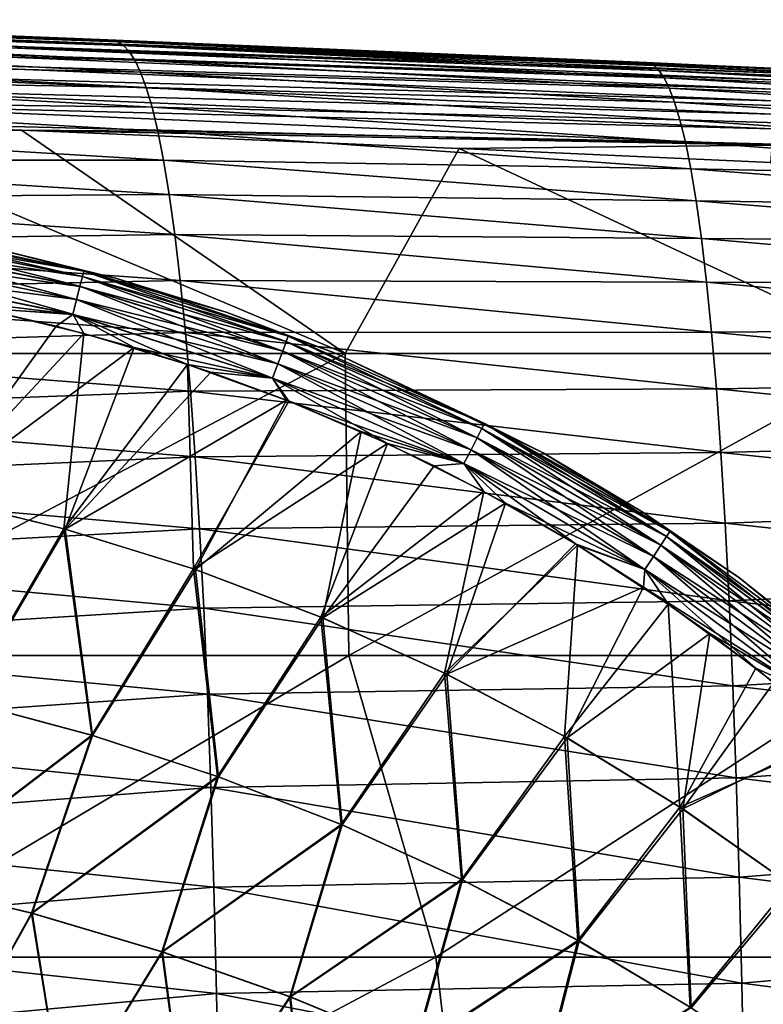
# Model space of a CAD drawing. Header units: metres. Extents: x -59 to 113, y -107 to 107.
# Tile 175 of 192: x 64 to 72, y 12 to 22. Entities that reach past the tile are written whole.
import ezdxf

# ---------------------------------------------------------------- set-up
doc = ezdxf.new("R2010")
doc.units = ezdxf.units.M
doc.layers.add('solid_20_382_333_XXX', color=7, linetype='CONTINUOUS')

msp = doc.modelspace()

# ---------------------------------------------------------------- linework, layer by layer
at = {"layer": 'solid_20_382_333_XXX'}
for points in [[(64.990341, 22.231089, -26.677204), (59.381824, 22.434639, -28.08466), (59.32864, 22.462664, -26.508648)], [(64.796638, 22.255037, -25.052263), (64.990341, 22.231089, -26.677204), (59.32864, 22.462664, -26.508648)], [(61.555714, 22.383825, -24.942532), (64.796638, 22.255037, -25.052263), (59.32864, 22.462664, -26.508648)], [(65.047653, 22.193121, -28.178217), (59.435642, 22.383268, -29.618395), (59.381824, 22.434639, -28.08466)], [(64.990341, 22.231089, -26.677204), (65.047653, 22.193121, -28.178217), (59.381824, 22.434639, -28.08466)], [(65.106026, 22.130697, -29.647228), (59.489975, 22.304045, -31.110987), (59.435642, 22.383268, -29.618395)], [(65.047653, 22.193121, -28.178217), (65.106026, 22.130697, -29.647228), (59.435642, 22.383268, -29.618395)], [(61.595676, 22.381943, -24.763639), (64.796638, 22.255037, -25.052263), (61.555714, 22.383825, -24.942532)], [(61.595676, 22.381943, -24.763639), (70.527229, 22.012852, -25.287992), (64.796638, 22.255037, -25.052263)], [(61.595676, 22.381943, -24.763639), (71.838226, 21.954058, -25.343708), (70.956581, 21.993761, -25.306093)], [(61.595676, 22.381943, -24.763639), (71.841736, 21.949812, -25.161066), (71.838226, 21.954058, -25.343708)], [(61.595676, 22.381943, -24.763639), (70.956581, 21.993761, -25.306093), (70.527229, 22.012852, -25.287992)], [(61.595676, 22.381943, -24.763639), (61.599442, 22.335537, -24.594753), (71.841736, 21.949812, -25.161066)], [(65.165367, 22.039335, -31.084328), (59.544708, 22.192467, -32.563427), (59.489975, 22.304045, -31.110987)], [(65.106026, 22.130697, -29.647228), (65.165367, 22.039335, -31.084328), (59.489975, 22.304045, -31.110987)], [(61.599442, 22.335537, -24.594753), (71.847153, 21.905008, -24.990467), (71.841736, 21.949812, -25.161066)], [(61.599442, 22.335537, -24.594753), (61.601757, 22.261726, -24.43919), (71.847153, 21.905008, -24.990467)], [(65.225525, 21.914545, -32.488956), (59.599644, 22.04405, -33.974918), (59.544708, 22.192467, -32.563427)], [(65.165367, 22.039335, -31.084328), (65.225525, 21.914545, -32.488956), (59.544708, 22.192467, -32.563427)], [(61.601757, 22.261726, -24.43919), (71.850761, 21.832268, -24.833076), (71.847153, 21.905008, -24.990467)], [(61.601757, 22.261726, -24.43919), (61.602631, 22.163324, -24.299759), (71.850761, 21.832268, -24.833076)], [(70.527229, 22.012852, -25.287992), (64.990341, 22.231089, -26.677204), (64.796638, 22.255037, -25.052263)], [(70.603287, 21.982067, -26.774231), (65.047653, 22.193121, -28.178217), (64.990341, 22.231089, -26.677204)], [(70.603287, 21.982067, -26.774231), (64.990341, 22.231089, -26.677204), (70.527229, 22.012852, -25.287992)], [(70.656021, 21.930752, -28.227488), (65.106026, 22.130697, -29.647228), (65.047653, 22.193121, -28.178217)], [(70.656021, 21.930752, -28.227488), (65.047653, 22.193121, -28.178217), (70.603287, 21.982067, -26.774231)], [(61.602631, 22.163324, -24.299759), (61.602074, 22.043131, -24.179272), (71.852554, 21.734436, -24.69179)], [(61.602631, 22.163324, -24.299759), (71.852554, 21.734436, -24.69179), (71.850761, 21.832268, -24.833076)], [(70.709946, 21.853014, -29.659737), (65.165367, 22.039335, -31.084328), (65.106026, 22.130697, -29.647228)], [(70.709946, 21.853014, -29.659737), (65.106026, 22.130697, -29.647228), (70.656021, 21.930752, -28.227488)], [(65.286194, 21.751793, -33.858582), (59.65451, 21.854328, -35.34341), (59.599644, 22.04405, -33.974918)], [(65.225525, 21.914545, -32.488956), (65.286194, 21.751793, -33.858582), (59.599644, 22.04405, -33.974918)], [(61.602074, 22.043131, -24.179272), (61.600101, 21.903957, -24.080536), (71.852531, 21.614361, -24.569506)], [(61.602074, 22.043131, -24.179272), (71.852531, 21.614361, -24.569506), (71.852554, 21.734436, -24.69179)], [(70.764961, 21.744188, -31.069607), (65.225525, 21.914545, -32.488956), (65.165367, 22.039335, -31.084328)], [(70.764961, 21.744188, -31.069607), (65.165367, 22.039335, -31.084328), (70.709946, 21.853014, -29.659737)], [(76.112007, 21.750076, -25.547821), (70.527229, 22.012852, -25.287992), (70.956581, 21.993761, -25.306093)], [(70.603287, 21.982067, -26.774231), (70.527229, 22.012852, -25.287992), (76.112007, 21.750076, -25.547821)], [(70.603287, 21.982067, -26.774231), (76.112007, 21.750076, -25.547821), (76.141182, 21.704765, -26.936304)], [(70.656021, 21.930752, -28.227488), (70.603287, 21.982067, -26.774231), (76.141182, 21.704765, -26.936304)], [(70.956581, 21.993761, -25.306093), (71.838226, 21.954058, -25.343708), (76.112007, 21.750076, -25.547821)], [(61.600101, 21.903957, -24.080536), (61.596725, 21.74861, -24.006361), (71.850708, 21.474888, -24.469118)], [(61.600101, 21.903957, -24.080536), (71.850708, 21.474888, -24.469118), (71.852531, 21.614361, -24.569506)], [(70.820854, 21.599506, -32.45409), (65.286194, 21.751793, -33.858582), (65.225525, 21.914545, -32.488956)], [(70.820854, 21.599506, -32.45409), (65.225525, 21.914545, -32.488956), (70.764961, 21.744188, -31.069607)], [(70.656021, 21.930752, -28.227488), (76.141182, 21.704765, -26.936304), (76.175392, 21.636459, -28.313828)], [(70.709946, 21.853014, -29.659737), (70.656021, 21.930752, -28.227488), (76.175392, 21.636459, -28.313828)], [(65.347069, 21.546537, -35.190292), (59.709042, 21.618834, -36.666832), (59.65451, 21.854328, -35.34341)], [(65.286194, 21.751793, -33.858582), (65.347069, 21.546537, -35.190292), (59.65451, 21.854328, -35.34341)], [(70.709946, 21.853014, -29.659737), (76.175392, 21.636459, -28.313828), (76.210426, 21.540747, -29.683277)], [(70.764961, 21.744188, -31.069607), (70.709946, 21.853014, -29.659737), (76.210426, 21.540747, -29.683277)], [(61.596725, 21.74861, -24.006361), (61.591957, 21.579893, -23.95956), (71.847069, 21.318865, -24.393522)], [(61.596725, 21.74861, -24.006361), (71.847069, 21.318865, -24.393522), (71.850708, 21.474888, -24.469118)], [(70.877289, 21.414122, -33.80904), (65.347069, 21.546537, -35.190292), (65.286194, 21.751793, -33.858582)], [(70.877289, 21.414122, -33.80904), (65.286194, 21.751793, -33.858582), (70.820854, 21.599506, -32.45409)], [(70.764961, 21.744188, -31.069607), (76.210426, 21.540747, -29.683277), (76.246185, 21.413044, -31.040974)], [(70.820854, 21.599506, -32.45409), (70.764961, 21.744188, -31.069607), (76.246185, 21.413044, -31.040974)], [(65.407829, 21.294237, -36.481174), (59.762974, 21.333099, -37.943092), (59.709042, 21.618834, -36.666832)], [(65.347069, 21.546537, -35.190292), (65.407829, 21.294237, -36.481174), (59.709042, 21.618834, -36.666832)], [(61.591957, 21.579893, -23.95956), (61.589649, 21.400501, -23.933096), (71.841614, 21.149137, -24.345615)], [(61.591957, 21.579893, -23.95956), (71.841614, 21.149137, -24.345615), (71.847069, 21.318865, -24.393522)], [(70.820854, 21.599506, -32.45409), (76.246185, 21.413044, -31.040974), (76.282471, 21.248562, -32.381664)], [(70.877289, 21.414122, -33.80904), (70.820854, 21.599506, -32.45409), (76.282471, 21.248562, -32.381664)], [(70.933952, 21.183189, -35.13028), (65.407829, 21.294237, -36.481174), (65.347069, 21.546537, -35.190292)], [(70.933952, 21.183189, -35.13028), (65.347069, 21.546537, -35.190292), (70.877289, 21.414122, -33.80904)], [(67.371735, 18.968506, -24.132824), (61.589649, 21.400501, -23.933096), (61.33905, 18.968506, -23.920406)], [(61.589649, 21.400501, -23.933096), (63.979889, 21.306351, -24.014145), (71.841614, 21.149137, -24.345615)], [(67.371735, 18.968506, -24.132824), (63.979889, 21.306351, -24.014145), (61.589649, 21.400501, -23.933096)], [(70.877289, 21.414122, -33.80904), (76.282471, 21.248562, -32.381664), (76.319069, 21.042498, -33.699928)], [(70.933952, 21.183189, -35.13028), (70.877289, 21.414122, -33.80904), (76.319069, 21.042498, -33.699928)], [(65.46814, 20.990423, -37.728256), (59.816021, 20.993021, -39.169701), (59.762974, 21.333099, -37.943092)], [(65.407829, 21.294237, -36.481174), (65.46814, 20.990423, -37.728256), (59.762974, 21.333099, -37.943092)], [(63.979889, 21.306351, -24.014145), (68.564018, 21.115261, -24.185585), (71.841614, 21.149137, -24.345615)], [(67.371735, 18.968506, -24.132824), (68.564018, 21.115261, -24.185585), (63.979889, 21.306351, -24.014145)], [(70.990524, 20.901869, -36.413631), (65.46814, 20.990423, -37.728256), (65.407829, 21.294237, -36.481174)], [(70.990524, 20.901869, -36.413631), (65.407829, 21.294237, -36.481174), (70.933952, 21.183189, -35.13028)], [(68.564018, 21.115261, -24.185585), (71.830017, 20.968798, -24.321604), (71.841614, 21.149137, -24.345615)], [(70.933952, 21.183189, -35.13028), (76.319069, 21.042498, -33.699928), (76.355774, 20.790041, -34.990353)], [(70.990524, 20.901869, -36.413631), (70.933952, 21.183189, -35.13028), (76.355774, 20.790041, -34.990353)], [(73.156166, 18.968506, -24.37295), (68.564018, 21.115261, -24.185585), (67.371735, 18.968506, -24.132824)], [(73.156166, 18.968506, -24.37295), (71.830017, 20.968798, -24.321604), (68.564018, 21.115261, -24.185585)], [(65.527634, 20.631245, -38.927921), (59.86787, 20.595139, -40.34341), (59.816021, 20.993021, -39.169701)], [(65.46814, 20.990423, -37.728256), (65.527634, 20.631245, -38.927921), (59.816021, 20.993021, -39.169701)], [(71.046646, 20.565714, -37.654583), (65.527634, 20.631245, -38.927921), (65.46814, 20.990423, -37.728256)], [(71.046646, 20.565714, -37.654583), (65.46814, 20.990423, -37.728256), (70.990524, 20.901869, -36.413631)], [(70.990524, 20.901869, -36.413631), (76.355774, 20.790041, -34.990353), (76.392365, 20.486526, -36.24744)], [(71.046646, 20.565714, -37.654583), (70.990524, 20.901869, -36.413631), (76.392365, 20.486526, -36.24744)], [(65.527634, 20.631245, -38.927921), (65.585915, 20.213181, -40.076221), (59.86787, 20.595139, -40.34341)], [(71.101921, 20.170841, -38.84816), (65.585915, 20.213181, -40.076221), (65.527634, 20.631245, -38.927921)], [(71.101921, 20.170841, -38.84816), (65.527634, 20.631245, -38.927921), (71.046646, 20.565714, -37.654583)], [(65.585915, 20.213181, -40.076221), (59.918201, 20.136057, -41.460892), (59.86787, 20.595139, -40.34341)], [(71.046646, 20.565714, -37.654583), (76.392365, 20.486526, -36.24744), (76.428589, 20.12788, -37.465321)], [(71.101921, 20.170841, -38.84816), (71.046646, 20.565714, -37.654583), (76.428589, 20.12788, -37.465321)], [(65.585915, 20.213181, -40.076221), (65.642586, 19.732714, -41.169212), (59.918201, 20.136057, -41.460892)], [(62.406055, 20.113214, 28.212442), (62.420601, 20.215969, 28.365902), (64.61776, 19.771925, 28.366301)], [(62.420605, 20.215931, 30.705879), (62.40609, 20.113367, 30.859091), (64.591873, 19.670603, 30.858021)], [(62.420601, 20.215969, 28.365902), (62.428638, 20.274048, 28.535036), (64.632416, 19.829798, 28.535061)], [(64.61776, 19.771925, 28.366301), (62.420601, 20.215969, 28.365902), (64.632416, 19.829798, 28.535061)], [(64.617783, 19.771893, 30.70546), (62.428638, 20.27397, 30.537037), (62.420605, 20.215931, 30.705879)], [(64.617783, 19.771893, 30.70546), (62.420605, 20.215931, 30.705879), (64.591873, 19.670603, 30.858021)], [(64.632416, 19.829798, 28.535061), (62.428638, 20.274048, 28.535036), (63.78548, 20.046158, 28.67799)], [(62.593113, 20.264383, 30.39555), (62.428638, 20.27397, 30.537037), (64.632423, 19.829721, 30.536985)], [(64.617783, 19.771893, 30.70546), (64.632423, 19.829721, 30.536985), (62.428638, 20.27397, 30.537037)], [(63.785431, 20.046169, 30.393723), (62.593113, 20.264383, 30.39555), (64.632423, 19.829721, 30.536985)], [(71.155937, 19.713404, -39.989349), (65.642586, 19.732714, -41.169212), (65.585915, 20.213181, -40.076221)], [(71.155937, 19.713404, -39.989349), (65.585915, 20.213181, -40.076221), (71.101921, 20.170841, -38.84816)], [(65.642586, 19.732714, -41.169212), (59.966709, 19.612385, -42.518822), (59.918201, 20.136057, -41.460892)], [(62.386196, 19.974245, 28.091595), (62.406055, 20.113214, 28.212442), (64.591805, 19.670444, 28.213501)], [(62.40609, 20.113367, 30.859091), (62.386269, 19.974693, 30.979818), (64.556816, 19.534189, 30.977867)], [(64.591805, 19.670444, 28.213501), (62.406055, 20.113214, 28.212442), (64.61776, 19.771925, 28.366301)], [(64.591873, 19.670603, 30.858021), (62.40609, 20.113367, 30.859091), (64.556816, 19.534189, 30.977867)], [(71.101921, 20.170841, -38.84816), (76.428589, 20.12788, -37.465321), (76.464165, 19.710194, -38.638035)], [(71.155937, 19.713404, -39.989349), (71.101921, 20.170841, -38.84816), (76.464165, 19.710194, -38.638035)], [(64.963928, 19.757544, 30.391924), (63.785431, 20.046169, 30.393723), (64.632423, 19.829721, 30.536985)], [(63.78548, 20.046158, 28.67799), (63.785431, 20.046169, 30.393723), (64.963928, 19.757544, 30.391924)], [(64.96405, 19.757511, 28.679787), (63.78548, 20.046158, 28.67799), (64.963928, 19.757544, 30.391924)], [(64.632416, 19.829798, 28.535061), (63.78548, 20.046158, 28.67799), (64.96405, 19.757511, 28.679787)], [(64.556671, 19.533745, 28.093544), (62.363262, 19.814753, 28.013779), (62.386196, 19.974245, 28.091595)], [(62.386269, 19.974693, 30.979818), (62.363384, 19.815512, 31.057676), (64.516563, 19.377981, 31.05471)], [(64.556671, 19.533745, 28.093544), (62.386196, 19.974245, 28.091595), (64.591805, 19.670444, 28.213501)], [(64.556816, 19.534189, 30.977867), (62.386269, 19.974693, 30.979818), (64.516563, 19.377981, 31.05471)], [(62.363262, 19.814753, 28.013779), (64.516342, 19.377235, 28.016747), (62.683975, 19.600676, 27.981064)], [(64.556671, 19.533745, 28.093544), (64.516342, 19.377235, 28.016747), (62.363262, 19.814753, 28.013779)], [(64.516563, 19.377981, 31.05471), (62.363384, 19.815512, 31.057676), (63.530514, 19.441914, 31.089052)], [(64.61776, 19.771925, 28.366301), (64.632416, 19.829798, 28.535061), (66.774475, 19.148066, 28.535078)], [(66.75325, 19.091307, 30.705107), (64.632423, 19.829721, 30.536985), (64.617783, 19.771893, 30.70546)], [(64.632416, 19.829798, 28.535061), (64.96405, 19.757511, 28.679787), (66.123512, 19.399626, 28.681545)], [(66.774475, 19.148066, 28.535078), (64.632416, 19.829798, 28.535061), (66.123512, 19.399626, 28.681545)], [(64.963928, 19.757544, 30.391924), (64.632423, 19.829721, 30.536985), (66.774483, 19.147991, 30.536942)], [(66.75325, 19.091307, 30.705107), (66.774483, 19.147991, 30.536942), (64.632423, 19.829721, 30.536985)], [(65.642586, 19.732714, -41.169212), (65.697243, 19.186348, -42.20295), (59.966709, 19.612385, -42.518822)], [(64.591805, 19.670444, 28.213501), (64.61776, 19.771925, 28.366301), (66.75322, 19.091331, 28.366634)], [(64.617783, 19.771893, 30.70546), (64.591873, 19.670603, 30.858021), (66.716087, 18.992725, 30.857124)], [(66.75322, 19.091331, 28.366634), (64.61776, 19.771925, 28.366301), (66.774475, 19.148066, 28.535078)], [(66.75325, 19.091307, 30.705107), (64.617783, 19.771893, 30.70546), (66.716087, 18.992725, 30.857124)], [(66.123344, 19.399681, 30.390165), (64.963928, 19.757544, 30.391924), (66.774483, 19.147991, 30.536942)], [(64.96405, 19.757511, 28.679787), (64.963928, 19.757544, 30.391924), (66.123344, 19.399681, 30.390165)], [(66.123512, 19.399626, 28.681545), (64.96405, 19.757511, 28.679787), (66.123344, 19.399681, 30.390165)], [(71.208275, 19.189564, -41.073132), (65.697243, 19.186348, -42.20295), (65.642586, 19.732714, -41.169212)], [(71.208275, 19.189564, -41.073132), (65.642586, 19.732714, -41.169212), (71.155937, 19.713404, -39.989349)], [(71.155937, 19.713404, -39.989349), (76.464165, 19.710194, -38.638035), (76.498833, 19.229555, -39.759617)], [(71.208275, 19.189564, -41.073132), (71.155937, 19.713404, -39.989349), (76.498833, 19.229555, -39.759617)], [(65.697243, 19.186348, -42.20295), (60.013073, 19.021002, -43.513969), (59.966709, 19.612385, -42.518822)], [(64.516342, 19.377235, 28.016747), (63.516193, 19.445534, 27.982681), (62.683975, 19.600676, 27.981064)], [(64.556671, 19.533745, 28.093544), (64.591805, 19.670444, 28.213501), (66.715996, 18.992565, 28.214386)], [(64.591873, 19.670603, 30.858021), (64.556816, 19.534189, 30.977867), (66.666077, 18.860388, 30.976234)], [(66.715996, 18.992565, 28.214386), (64.591805, 19.670444, 28.213501), (66.75322, 19.091331, 28.366634)], [(66.716087, 18.992725, 30.857124), (64.591873, 19.670603, 30.858021), (66.666077, 18.860388, 30.976234)], [(66.665871, 18.859951, 28.095171), (64.516342, 19.377235, 28.016747), (64.556671, 19.533745, 28.093544)], [(64.556816, 19.534189, 30.977867), (64.516563, 19.377981, 31.05471), (66.60881, 18.709145, 31.052235)], [(66.665871, 18.859951, 28.095171), (64.556671, 19.533745, 28.093544), (66.715996, 18.992565, 28.214386)], [(66.666077, 18.860388, 30.976234), (64.556816, 19.534189, 30.977867), (66.60881, 18.709145, 31.052235)], [(63.043468, 17.468962, 31.243139), (64.633186, 19.178104, 31.087095), (63.530514, 19.441914, 31.089052)], [(63.516193, 19.445534, 27.982681), (64.34166, 19.255106, 27.984177), (63.055092, 17.467186, 27.828699)], [(64.516342, 19.377235, 28.016747), (64.34166, 19.255106, 27.984177), (63.516193, 19.445534, 27.982681)], [(64.516563, 19.377981, 31.05471), (63.530514, 19.441914, 31.089052), (64.633186, 19.178104, 31.087095)], [(67.258682, 18.974207, 30.388453), (66.123344, 19.399681, 30.390165), (66.774483, 19.147991, 30.536942)], [(66.123512, 19.399626, 28.681545), (66.123344, 19.399681, 30.390165), (67.258682, 18.974207, 30.388453)], [(67.258858, 18.974138, 28.683258), (66.123512, 19.399626, 28.681545), (67.258682, 18.974207, 30.388453)], [(66.774475, 19.148066, 28.535078), (66.123512, 19.399626, 28.681545), (67.258858, 18.974138, 28.683258)], [(64.516342, 19.377235, 28.016747), (65.158218, 19.029852, 27.985558), (64.34166, 19.255106, 27.984177)], [(64.516342, 19.377235, 28.016747), (66.608505, 18.708422, 28.019224), (65.158218, 19.029852, 27.985558)], [(66.665871, 18.859951, 28.095171), (66.608505, 18.708422, 28.019224), (64.516342, 19.377235, 28.016747)], [(64.516563, 19.377981, 31.05471), (64.633186, 19.178104, 31.087095), (65.717842, 18.85277, 31.085314)], [(66.60881, 18.709145, 31.052235), (64.516563, 19.377981, 31.05471), (65.717842, 18.85277, 31.085314)], [(65.697243, 19.186348, -42.20295), (65.749512, 18.571455, -43.173889), (60.013073, 19.021002, -43.513969)], [(63.043468, 17.468962, 31.243139), (64.423386, 17.132545, 31.233021), (64.633186, 19.178104, 31.087095)], [(64.34166, 19.255106, 27.984177), (65.158218, 19.029852, 27.985558), (63.055092, 17.467186, 27.828699)], [(64.423386, 17.132545, 31.233021), (65.717842, 18.85277, 31.085314), (64.633186, 19.178104, 31.087095)], [(71.258553, 18.595953, -42.094769), (65.697243, 19.186348, -42.20295), (71.208275, 19.189564, -41.073132)], [(71.258553, 18.595953, -42.094769), (65.749512, 18.571455, -43.173889), (65.697243, 19.186348, -42.20295)], [(71.208275, 19.189564, -41.073132), (76.498833, 19.229555, -39.759617), (76.532318, 18.682161, -40.824192)], [(71.258553, 18.595953, -42.094769), (71.208275, 19.189564, -41.073132), (76.532318, 18.682161, -40.824192)], [(66.715996, 18.992565, 28.214386), (66.75322, 19.091331, 28.366634), (68.801125, 18.180153, 28.366919)], [(66.75325, 19.091307, 30.705107), (66.716087, 18.992725, 30.857124), (68.752998, 18.08568, 30.856361)], [(66.75322, 19.091331, 28.366634), (66.774475, 19.148066, 28.535078), (68.828888, 18.234835, 28.535095)], [(68.801125, 18.180153, 28.366919), (66.75322, 19.091331, 28.366634), (68.828888, 18.234835, 28.535095)], [(68.801155, 18.18013, 30.704802), (66.774483, 19.147991, 30.536942), (66.75325, 19.091307, 30.705107)], [(68.801155, 18.18013, 30.704802), (66.75325, 19.091307, 30.705107), (68.752998, 18.08568, 30.856361)], [(68.828888, 18.234835, 28.535095), (66.774475, 19.148066, 28.535078), (67.258858, 18.974138, 28.683258)], [(67.258682, 18.974207, 30.388453), (66.774483, 19.147991, 30.536942), (68.828896, 18.23476, 30.5369)], [(68.801155, 18.18013, 30.704802), (68.828896, 18.23476, 30.5369), (66.774483, 19.147991, 30.536942)], [(65.749512, 18.571455, -43.173889), (60.057037, 18.360195, -44.443584), (60.013073, 19.021002, -43.513969)], [(65.158218, 19.029852, 27.985558), (64.438599, 17.129032, 27.83885), (63.055092, 17.467186, 27.828699)], [(65.158218, 19.029852, 27.985558), (65.963722, 18.770344, 27.986835), (64.438599, 17.129032, 27.83885)], [(66.608505, 18.708422, 28.019224), (65.963722, 18.770344, 27.986835), (65.158218, 19.029852, 27.985558)], [(66.665871, 18.859951, 28.095171), (66.715996, 18.992565, 28.214386), (68.752884, 18.085524, 28.215137)], [(66.716087, 18.992725, 30.857124), (66.666077, 18.860388, 30.976234), (68.688408, 17.959221, 30.974855)], [(68.752884, 18.085524, 28.215137), (66.715996, 18.992565, 28.214386), (68.801125, 18.180153, 28.366919)], [(68.752998, 18.08568, 30.856361), (66.716087, 18.992725, 30.857124), (68.688408, 17.959221, 30.974855)], [(69.443611, 17.9261, 30.38518), (67.258682, 18.974207, 30.388453), (68.828896, 18.23476, 30.5369)], [(67.258858, 18.974138, 28.683258), (67.258682, 18.974207, 30.388453), (69.443611, 17.9261, 30.38518)], [(69.443726, 17.926041, 28.686529), (67.258858, 18.974138, 28.683258), (69.443611, 17.9261, 30.38518)], [(68.828888, 18.234835, 28.535095), (67.258858, 18.974138, 28.683258), (69.443726, 17.926041, 28.686529)], [(67.371735, 18.968506, -24.132824), (61.33905, 18.968506, -23.920406), (61.368439, 15.806561, -23.915953)], [(67.371735, 18.968506, -24.132824), (61.368439, 15.806561, -23.915953), (67.409477, 15.806561, -24.126272)], [(73.156166, 18.968506, -24.37295), (67.371735, 18.968506, -24.132824), (67.409477, 15.806561, -24.126272)], [(73.156166, 18.968506, -24.37295), (67.409477, 15.806561, -24.126272), (73.201736, 15.806561, -24.363932)], [(64.423386, 17.132545, 31.233021), (65.782791, 16.711468, 31.222363), (65.717842, 18.85277, 31.085314)], [(65.963722, 18.770344, 27.986835), (66.756691, 18.477053, 27.988026), (64.438599, 17.129032, 27.83885)], [(66.60881, 18.709145, 31.052235), (65.717842, 18.85277, 31.085314), (66.779282, 18.467522, 31.083693)], [(65.782791, 16.711468, 31.222363), (66.779282, 18.467522, 31.083693), (65.717842, 18.85277, 31.085314)], [(66.608505, 18.708422, 28.019224), (66.756691, 18.477053, 27.988026), (65.963722, 18.770344, 27.986835)], [(68.688156, 17.958805, 28.096548), (66.608505, 18.708422, 28.019224), (66.665871, 18.859951, 28.095171)], [(66.666077, 18.860388, 30.976234), (66.60881, 18.709145, 31.052235), (68.614616, 17.814938, 31.050146)], [(68.688156, 17.958805, 28.096548), (66.665871, 18.859951, 28.095171), (68.752884, 18.085524, 28.215137)], [(68.688408, 17.959221, 30.974855), (66.666077, 18.860388, 30.976234), (68.614616, 17.814938, 31.050146)], [(66.608505, 18.708422, 28.019224), (68.614227, 17.814253, 28.021317), (66.756691, 18.477053, 27.988026)], [(68.688156, 17.958805, 28.096548), (68.614227, 17.814253, 28.021317), (66.608505, 18.708422, 28.019224)], [(66.60881, 18.709145, 31.052235), (66.779282, 18.467522, 31.083693), (67.814789, 18.023346, 31.082212)], [(68.614616, 17.814938, 31.050146), (66.60881, 18.709145, 31.052235), (67.814789, 18.023346, 31.082212)], [(71.258553, 18.595953, -42.094769), (76.532318, 18.682161, -40.824192), (76.564377, 18.065439, -41.826771)], [(65.749512, 18.571455, -43.173889), (65.799072, 17.886562, -44.078987), (60.057037, 18.360195, -44.443584)], [(71.306412, 17.930668, -43.050358), (65.749512, 18.571455, -43.173889), (71.258553, 18.595953, -42.094769)], [(71.306412, 17.930668, -43.050358), (65.799072, 17.886562, -44.078987), (65.749512, 18.571455, -43.173889)], [(71.306412, 17.930668, -43.050358), (71.258553, 18.595953, -42.094769), (76.564377, 18.065439, -41.826771)], [(66.756691, 18.477053, 27.988026), (65.801407, 16.705761, 27.849541), (64.438599, 17.129032, 27.83885)], [(65.782791, 16.711468, 31.222363), (67.814789, 18.023346, 31.082212), (66.779282, 18.467522, 31.083693)], [(66.756691, 18.477053, 27.988026), (67.536201, 18.15032, 27.989141), (65.801407, 16.705761, 27.849541)], [(68.614227, 17.814253, 28.021317), (67.536201, 18.15032, 27.989141), (66.756691, 18.477053, 27.988026)], [(65.799072, 17.886562, -44.078987), (60.098339, 17.6287, -45.305073), (60.057037, 18.360195, -44.443584)], [(67.536201, 18.15032, 27.989141), (67.136292, 16.198246, 27.860735), (65.801407, 16.705761, 27.849541)], [(67.536201, 18.15032, 27.989141), (68.301361, 17.790497, 27.990206), (67.136292, 16.198246, 27.860735)], [(68.614227, 17.814253, 28.021317), (68.301361, 17.790497, 27.990206), (67.536201, 18.15032, 27.989141)], [(68.752884, 18.085524, 28.215137), (68.801125, 18.180153, 28.366919), (70.735992, 17.04982, 28.367159)], [(68.801155, 18.18013, 30.704802), (68.752998, 18.08568, 30.856361), (70.677505, 16.960732, 30.855713)], [(68.801125, 18.180153, 28.366919), (68.828888, 18.234835, 28.535095), (70.769943, 17.101641, 28.535107)], [(70.735992, 17.04982, 28.367159), (68.801125, 18.180153, 28.366919), (70.769943, 17.101641, 28.535107)], [(70.736031, 17.049803, 30.70454), (68.828896, 18.23476, 30.5369), (68.801155, 18.18013, 30.704802)], [(70.736031, 17.049803, 30.70454), (68.801155, 18.18013, 30.704802), (70.677505, 16.960732, 30.855713)], [(68.828888, 18.234835, 28.535095), (69.443726, 17.926041, 28.686529), (70.486809, 17.306414, 28.688078)], [(70.769943, 17.101641, 28.535107), (68.828888, 18.234835, 28.535095), (70.486809, 17.306414, 28.688078)], [(69.443611, 17.9261, 30.38518), (68.828896, 18.23476, 30.5369), (70.769936, 17.10157, 30.53686)], [(70.736031, 17.049803, 30.70454), (70.769936, 17.10157, 30.53686), (68.828896, 18.23476, 30.5369)], [(68.688156, 17.958805, 28.096548), (68.752884, 18.085524, 28.215137), (70.677361, 16.960579, 28.215773)], [(68.752998, 18.08568, 30.856361), (68.688408, 17.959221, 30.974855), (70.599213, 16.841738, 30.973686)], [(70.677361, 16.960579, 28.215773), (68.752884, 18.085524, 28.215137), (70.735992, 17.04982, 28.367159)], [(70.677505, 16.960732, 30.855713), (68.752998, 18.08568, 30.856361), (70.599213, 16.841738, 30.973686)], [(71.306412, 17.930668, -43.050358), (76.564377, 18.065439, -41.826771), (76.594772, 17.377605, -42.762951)], [(65.782791, 16.711468, 31.222363), (67.11454, 16.206589, 31.211203), (67.814789, 18.023346, 31.082212)], [(67.11454, 16.206589, 31.211203), (68.823677, 17.520626, 31.080851), (67.814789, 18.023346, 31.082212)], [(68.614616, 17.814938, 31.050146), (67.814789, 18.023346, 31.082212), (68.823677, 17.520626, 31.080851)], [(70.598907, 16.841341, 28.097712), (68.614227, 17.814253, 28.021317), (68.688156, 17.958805, 28.096548)], [(68.688408, 17.959221, 30.974855), (68.614616, 17.814938, 31.050146), (70.509926, 16.706158, 31.04838)], [(70.598907, 16.841341, 28.097712), (68.688156, 17.958805, 28.096548), (70.677361, 16.960579, 28.215773)], [(70.599213, 16.841738, 30.973686), (68.688408, 17.959221, 30.974855), (70.509926, 16.706158, 31.04838)], [(65.799072, 17.886562, -44.078987), (65.845573, 17.13027, -44.915237), (60.098339, 17.6287, -45.305073)], [(71.351501, 17.19208, -43.93615), (65.799072, 17.886562, -44.078987), (71.306412, 17.930668, -43.050358)], [(71.351501, 17.19208, -43.93615), (65.845573, 17.13027, -44.915237), (65.799072, 17.886562, -44.078987)], [(70.486786, 17.306427, 30.383633), (69.443611, 17.9261, 30.38518), (70.769936, 17.10157, 30.53686)], [(69.443726, 17.926041, 28.686529), (69.443611, 17.9261, 30.38518), (70.486786, 17.306427, 30.383633)], [(70.486809, 17.306414, 28.688078), (69.443726, 17.926041, 28.686529), (70.486786, 17.306427, 30.383633)], [(71.351501, 17.19208, -43.93615), (71.306412, 17.930668, -43.050358), (76.594772, 17.377605, -42.762951)], [(68.301361, 17.790497, 27.990206), (69.050835, 17.39827, 27.991211), (67.136292, 16.198246, 27.860735)], [(68.614227, 17.814253, 28.021317), (69.050835, 17.39827, 27.991211), (68.301361, 17.790497, 27.990206)], [(68.614227, 17.814253, 28.021317), (70.50946, 16.705513, 28.023083), (69.050835, 17.39827, 27.991211)], [(70.598907, 16.841341, 28.097712), (70.50946, 16.705513, 28.023083), (68.614227, 17.814253, 28.021317)], [(68.614616, 17.814938, 31.050146), (68.823677, 17.520626, 31.080851), (69.804588, 16.96007, 31.079603)], [(70.509926, 16.706158, 31.04838), (68.614616, 17.814938, 31.050146), (69.804588, 16.96007, 31.079603)], [(65.845573, 17.13027, -44.915237), (60.136726, 16.825245, -46.095837), (60.098339, 17.6287, -45.305073)], [(63.375523, 15.328903, 31.366945), (64.423386, 17.132545, 31.233021), (63.043468, 17.468962, 31.243139)], [(63.055092, 17.467186, 27.828699), (64.438599, 17.129032, 27.83885), (63.381306, 15.328128, 27.70487)], [(67.11454, 16.206589, 31.211203), (68.411751, 15.620144, 31.199612), (68.823677, 17.520626, 31.080851)], [(68.411751, 15.620144, 31.199612), (69.804588, 16.96007, 31.079603), (68.823677, 17.520626, 31.080851)], [(69.050835, 17.39827, 27.991211), (68.436356, 15.608774, 27.872362), (67.136292, 16.198246, 27.860735)], [(69.050835, 17.39827, 27.991211), (69.78289, 16.974541, 27.992151), (68.436356, 15.608774, 27.872362)], [(70.50946, 16.705513, 28.023083), (69.78289, 16.974541, 27.992151), (69.050835, 17.39827, 27.991211)], [(71.351501, 17.19208, -43.93615), (76.594772, 17.377605, -42.762951), (76.623268, 16.61689, -43.628334)], [(71.491371, 16.626198, 30.382153), (70.486786, 17.306427, 30.383633), (70.769936, 17.10157, 30.53686)], [(70.486809, 17.306414, 28.688078), (70.486786, 17.306427, 30.383633), (71.491371, 16.626198, 30.382153)], [(71.491302, 16.626244, 28.689558), (70.486809, 17.306414, 28.688078), (71.491371, 16.626198, 30.382153)], [(70.769943, 17.101641, 28.535107), (70.486809, 17.306414, 28.688078), (71.491302, 16.626244, 28.689558)], [(65.845573, 17.13027, -44.915237), (65.888687, 16.301182, -45.679642), (60.136726, 16.825245, -46.095837)], [(63.375523, 15.328903, 31.366945), (64.714844, 14.970112, 31.349756), (64.423386, 17.132545, 31.233021)], [(64.438599, 17.129032, 27.83885), (64.721939, 14.968613, 27.72208), (63.381306, 15.328128, 27.70487)], [(64.714844, 14.970112, 31.349756), (65.782791, 16.711468, 31.222363), (64.423386, 17.132545, 31.233021)], [(64.438599, 17.129032, 27.83885), (65.801407, 16.705761, 27.849541), (64.721939, 14.968613, 27.72208)], [(71.393463, 16.378557, -44.748405), (65.845573, 17.13027, -44.915237), (71.351501, 17.19208, -43.93615)], [(71.393463, 16.378557, -44.748405), (65.888687, 16.301182, -45.679642), (65.845573, 17.13027, -44.915237)], [(71.393463, 16.378557, -44.748405), (71.351501, 17.19208, -43.93615), (76.623268, 16.61689, -43.628334)], [(70.677361, 16.960579, 28.215773), (70.735992, 17.04982, 28.367159), (72.536018, 15.715582, 28.367365)], [(70.736031, 17.049803, 30.70454), (70.677505, 16.960732, 30.855713), (72.467857, 15.63306, 30.855162)], [(70.735992, 17.04982, 28.367159), (70.769943, 17.101641, 28.535107), (72.575768, 15.763781, 28.535118)], [(72.536018, 15.715582, 28.367365), (70.735992, 17.04982, 28.367159), (72.575768, 15.763781, 28.535118)], [(72.536064, 15.715569, 30.704315), (70.769936, 17.10157, 30.53686), (70.736031, 17.049803, 30.70454)], [(72.536064, 15.715569, 30.704315), (70.736031, 17.049803, 30.70454), (72.467857, 15.63306, 30.855162)], [(71.491371, 16.626198, 30.382153), (70.769936, 17.10157, 30.53686), (72.575768, 15.763715, 30.536821)], [(72.536064, 15.715569, 30.704315), (72.575768, 15.763715, 30.536821), (70.769936, 17.10157, 30.53686)], [(72.575768, 15.763781, 28.535118), (70.769943, 17.101641, 28.535107), (71.491302, 16.626244, 28.689558)], [(68.411751, 15.620144, 31.199612), (69.667892, 14.955773, 31.187683), (69.804588, 16.96007, 31.079603)], [(69.78289, 16.974541, 27.992151), (70.495918, 16.520309, 27.993025), (68.436356, 15.608774, 27.872362)], [(69.667892, 14.955773, 31.187683), (70.755135, 16.342915, 31.078457), (69.804588, 16.96007, 31.079603)], [(70.50946, 16.705513, 28.023083), (70.495918, 16.520309, 27.993025), (69.78289, 16.974541, 27.992151)], [(70.509926, 16.706158, 31.04838), (69.804588, 16.96007, 31.079603), (70.755135, 16.342915, 31.078457)], [(70.598907, 16.841341, 28.097712), (70.677361, 16.960579, 28.215773), (72.46769, 15.632915, 28.216312)], [(70.677505, 16.960732, 30.855713), (70.599213, 16.841738, 30.973686), (72.376816, 15.523035, 30.972696)], [(72.46769, 15.632915, 28.216312), (70.677361, 16.960579, 28.215773), (72.536018, 15.715582, 28.367365)], [(72.467857, 15.63306, 30.855162), (70.677505, 16.960732, 30.855713), (72.376816, 15.523035, 30.972696)], [(65.888687, 16.301182, -45.679642), (60.171951, 15.948656, -46.81337), (60.136726, 16.825245, -46.095837)], [(72.376465, 15.522667, 28.098698), (70.50946, 16.705513, 28.023083), (70.598907, 16.841341, 28.097712)], [(70.599213, 16.841738, 30.973686), (70.509926, 16.706158, 31.04838), (72.273125, 15.397816, 31.046886)], [(72.376465, 15.522667, 28.098698), (70.598907, 16.841341, 28.097712), (72.46769, 15.632915, 28.216312)], [(72.376816, 15.523035, 30.972696), (70.599213, 16.841738, 30.973686), (72.273125, 15.397816, 31.046886)], [(64.714844, 14.970112, 31.349756), (66.034416, 14.537822, 31.331772), (65.782791, 16.711468, 31.222363)], [(65.801407, 16.705761, 27.849541), (66.042732, 14.535449, 27.740086), (64.721939, 14.968613, 27.72208)], [(66.034416, 14.537822, 31.331772), (67.11454, 16.206589, 31.211203), (65.782791, 16.711468, 31.222363)], [(65.801407, 16.705761, 27.849541), (67.136292, 16.198246, 27.860735), (66.042732, 14.535449, 27.740086)], [(70.50946, 16.705513, 28.023083), (72.272591, 15.397223, 28.024576), (70.495918, 16.520309, 27.993025)], [(72.376465, 15.522667, 28.098698), (72.272591, 15.397223, 28.024576), (70.50946, 16.705513, 28.023083)], [(70.509926, 16.706158, 31.04838), (70.755135, 16.342915, 31.078457), (71.670364, 15.672004, 31.077404)], [(72.273125, 15.397816, 31.046886), (70.509926, 16.706158, 31.04838), (71.670364, 15.672004, 31.077404)], [(71.393463, 16.378557, -44.748405), (76.623268, 16.61689, -43.628334), (76.649643, 15.781548, -44.418556)], [(71.491302, 16.626244, 28.689558), (71.491371, 16.626198, 30.382153), (73.368004, 15.096515, 30.379421)], [(73.367958, 15.096556, 28.692289), (71.491302, 16.626244, 28.689558), (73.368004, 15.096515, 30.379421)], [(72.575768, 15.763781, 28.535118), (71.491302, 16.626244, 28.689558), (73.367958, 15.096556, 28.692289)], [(73.368004, 15.096515, 30.379421), (71.491371, 16.626198, 30.382153), (72.575768, 15.763715, 30.536821)], [(70.495918, 16.520309, 27.993025), (69.694992, 14.94102, 27.884325), (68.436356, 15.608774, 27.872362)], [(70.495918, 16.520309, 27.993025), (71.188599, 16.036465, 27.993828), (69.694992, 14.94102, 27.884325)], [(72.272591, 15.397223, 28.024576), (71.188599, 16.036465, 27.993828), (70.495918, 16.520309, 27.993025)], [(65.888687, 16.301182, -45.679642), (65.928123, 15.398511, -46.369751), (60.171951, 15.948656, -46.81337)], [(71.431984, 15.488789, -45.483685), (65.888687, 16.301182, -45.679642), (71.393463, 16.378557, -44.748405)], [(71.431984, 15.488789, -45.483685), (65.928123, 15.398511, -46.369751), (65.888687, 16.301182, -45.679642)], [(69.667892, 14.955773, 31.187683), (70.876419, 14.217177, 31.175518), (70.755135, 16.342915, 31.078457)], [(70.876419, 14.217177, 31.175518), (71.670364, 15.672004, 31.077404), (70.755135, 16.342915, 31.078457)], [(71.431984, 15.488789, -45.483685), (71.393463, 16.378557, -44.748405), (76.649643, 15.781548, -44.418556)], [(66.034416, 14.537822, 31.331772), (67.327553, 14.033573, 31.313087), (67.11454, 16.206589, 31.211203)], [(67.136292, 16.198246, 27.860735), (67.336998, 14.030191, 27.758791), (66.042732, 14.535449, 27.740086)], [(67.327553, 14.033573, 31.313087), (68.411751, 15.620144, 31.199612), (67.11454, 16.206589, 31.211203)], [(67.136292, 16.198246, 27.860735), (68.436356, 15.608774, 27.872362), (67.336998, 14.030191, 27.758791)], [(71.188599, 16.036465, 27.993828), (70.905617, 14.198716, 27.896524), (69.694992, 14.94102, 27.884325)], [(71.188599, 16.036465, 27.993828), (71.859818, 15.523785, 27.994564), (70.905617, 14.198716, 27.896524)], [(72.272591, 15.397223, 28.024576), (71.859818, 15.523785, 27.994564), (71.188599, 16.036465, 27.993828)], [(65.928123, 15.398511, -46.369751), (60.20385, 14.999405, -47.456551), (60.171951, 15.948656, -46.81337)], [(67.409477, 15.806561, -24.126272), (61.368439, 15.806561, -23.915953), (62.081841, 12.644617, -23.933609)], [(67.409477, 15.806561, -24.126272), (62.081841, 12.644617, -23.933609), (68.320564, 12.644617, -24.153379)], [(73.201736, 15.806561, -24.363932), (67.409477, 15.806561, -24.126272), (68.320564, 12.644617, -24.153379)], [(73.201736, 15.806561, -24.363932), (68.320564, 12.644617, -24.153379), (74.293732, 12.644617, -24.402424)], [(71.431984, 15.488789, -45.483685), (76.649643, 15.781548, -44.418556), (76.673706, 14.871159, -45.130688)], [(70.876419, 14.217177, 31.175518), (72.543167, 14.952692, 31.076445), (71.670364, 15.672004, 31.077404)], [(72.273125, 15.397816, 31.046886), (71.670364, 15.672004, 31.077404), (72.543167, 14.952692, 31.076445)], [(67.327553, 14.033573, 31.313087), (68.587776, 13.460492, 31.293848), (68.411751, 15.620144, 31.199612)], [(68.436356, 15.608774, 27.872362), (68.598236, 13.455982, 27.778053), (67.336998, 14.030191, 27.758791)], [(68.587776, 13.460492, 31.293848), (69.667892, 14.955773, 31.187683), (68.411751, 15.620144, 31.199612)], [(68.436356, 15.608774, 27.872362), (69.694992, 14.94102, 27.884325), (68.598236, 13.455982, 27.778053)], [(71.46685, 14.523633, -46.140701), (65.928123, 15.398511, -46.369751), (71.431984, 15.488789, -45.483685)], [(71.859818, 15.523785, 27.994564), (72.508553, 14.983088, 27.995241), (70.905617, 14.198716, 27.896524)], [(71.46685, 14.523633, -46.140701), (71.431984, 15.488789, -45.483685), (76.673706, 14.871159, -45.130688)], [(65.928123, 15.398511, -46.369751), (65.963722, 14.423614, -46.985058), (60.20385, 14.999405, -47.456551)], [(71.46685, 14.523633, -46.140701), (65.963722, 14.423614, -46.985058), (65.928123, 15.398511, -46.369751)], [(62.705502, 13.439291, 31.481903), (64.714844, 14.970112, 31.349756), (63.375523, 15.328903, 31.366945)], [(63.381306, 15.328128, 27.70487), (64.721939, 14.968613, 27.72208), (62.710312, 13.438781, 27.589914)], [(65.963722, 14.423614, -46.985058), (60.232346, 13.979356, -48.025467), (60.20385, 14.999405, -47.456551)], [(62.705502, 13.439291, 31.481903), (64.085548, 13.106324, 31.457985), (64.714844, 14.970112, 31.349756)], [(64.721939, 14.968613, 27.72208), (64.091469, 13.10526, 27.613855), (62.710312, 13.438781, 27.589914)], [(64.085548, 13.106324, 31.457985), (66.034416, 14.537822, 31.331772), (64.714844, 14.970112, 31.349756)], [(64.721939, 14.968613, 27.72208), (66.042732, 14.535449, 27.740086), (64.091469, 13.10526, 27.613855)], [(68.587776, 13.460492, 31.293848), (69.808632, 12.821818, 31.274195), (69.667892, 14.955773, 31.187683)], [(69.808632, 12.821818, 31.274195), (70.876419, 14.217177, 31.175518), (69.667892, 14.955773, 31.187683)], [(70.876419, 14.217177, 31.175518), (72.030807, 13.408057, 31.163214), (72.543167, 14.952692, 31.076445)], [(72.508553, 14.983088, 27.995241), (72.061638, 13.385592, 27.908863), (70.905617, 14.198716, 27.896524)], [(69.694992, 14.94102, 27.884325), (69.819962, 12.816071, 27.797728), (68.598236, 13.455982, 27.778053)], [(69.694992, 14.94102, 27.884325), (70.905617, 14.198716, 27.896524), (69.819962, 12.816071, 27.797728)], [(71.46685, 14.523633, -46.140701), (76.673706, 14.871159, -45.130688), (76.695358, 13.887193, -45.763859)], [(64.085548, 13.106324, 31.457985), (65.449051, 12.703087, 31.432962), (66.034416, 14.537822, 31.331772)], [(65.449051, 12.703087, 31.432962), (67.327553, 14.033573, 31.313087), (66.034416, 14.537822, 31.331772)], [(66.042732, 14.535449, 27.740086), (65.456017, 12.70135, 27.638901), (64.091469, 13.10526, 27.613855)], [(66.042732, 14.535449, 27.740086), (67.336998, 14.030191, 27.758791), (65.456017, 12.70135, 27.638901)], [(71.497932, 13.484883, -46.71909), (65.963722, 14.423614, -46.985058), (71.46685, 14.523633, -46.140701)], [(71.497932, 13.484883, -46.71909), (71.46685, 14.523633, -46.140701), (76.695358, 13.887193, -45.763859)], [(65.963722, 14.423614, -46.985058), (65.995354, 13.37831, -47.525494), (60.232346, 13.979356, -48.025467)], [(71.497932, 13.484883, -46.71909), (65.995354, 13.37831, -47.525494), (65.963722, 14.423614, -46.985058)], [(69.808632, 12.821818, 31.274195), (70.98365, 12.12079, 31.254274), (70.876419, 14.217177, 31.175518)], [(70.905617, 14.198716, 27.896524), (70.995705, 12.113703, 27.817667), (69.819962, 12.816071, 27.797728)], [(70.98365, 12.12079, 31.254274), (72.030807, 13.408057, 31.163214), (70.876419, 14.217177, 31.175518)], [(70.905617, 14.198716, 27.896524), (72.061638, 13.385592, 27.908863), (70.995705, 12.113703, 27.817667)], [(65.449051, 12.703087, 31.432962), (66.788712, 12.231377, 31.406984), (67.327553, 14.033573, 31.313087)], [(67.336998, 14.030191, 27.758791), (66.796646, 12.228868, 27.664904), (65.456017, 12.70135, 27.638901)], [(66.788712, 12.231377, 31.406984), (68.587776, 13.460492, 31.293848), (67.327553, 14.033573, 31.313087)], [(67.336998, 14.030191, 27.758791), (68.598236, 13.455982, 27.778053), (66.796646, 12.228868, 27.664904)], [(65.995354, 13.37831, -47.525494), (60.257347, 12.890417, -48.520226), (60.232346, 13.979356, -48.025467)], [(71.497932, 13.484883, -46.71909), (76.695358, 13.887193, -45.763859), (76.7145, 12.831261, -46.317345)], [(63.102261, 11.339296, 31.559858), (64.085548, 13.106324, 31.457985), (62.705502, 13.439291, 31.481903)], [(62.710312, 13.438781, 27.589914), (64.091469, 13.10526, 27.613855), (63.104164, 11.339314, 27.511909)], [(71.52507, 12.374336, -47.218479), (65.995354, 13.37831, -47.525494), (71.497932, 13.484883, -46.71909)], [(66.788712, 12.231377, 31.406984), (68.097336, 11.694414, 31.380251), (68.587776, 13.460492, 31.293848)], [(68.598236, 13.455982, 27.778053), (68.10614, 11.691039, 27.691662), (66.796646, 12.228868, 27.664904)], [(68.097336, 11.694414, 31.380251), (69.808632, 12.821818, 31.274195), (68.587776, 13.460492, 31.293848)], [(68.598236, 13.455982, 27.778053), (69.819962, 12.816071, 27.797728), (68.10614, 11.691039, 27.691662)], [(70.98365, 12.12079, 31.254274), (72.106369, 11.360646, 31.23423), (72.030807, 13.408057, 31.163214)], [(71.52507, 12.374336, -47.218479), (71.497932, 13.484883, -46.71909), (76.7145, 12.831261, -46.317345)], [(65.995354, 13.37831, -47.525494), (66.022888, 12.264421, -47.990978), (60.257347, 12.890417, -48.520226)], [(71.52507, 12.374336, -47.218479), (66.022888, 12.264421, -47.990978), (65.995354, 13.37831, -47.525494)], [(72.061638, 13.385592, 27.908863), (72.118965, 11.352129, 27.837729), (70.995705, 12.113703, 27.817667)], [(63.102261, 11.339296, 31.559858), (64.421944, 11.014833, 31.530807), (64.085548, 13.106324, 31.457985)], [(64.091469, 13.10526, 27.613855), (64.424179, 11.014669, 27.54097), (63.104164, 11.339314, 27.511909)], [(64.421944, 11.014833, 31.530807), (65.449051, 12.703087, 31.432962), (64.085548, 13.106324, 31.457985)], [(64.091469, 13.10526, 27.613855), (65.456017, 12.70135, 27.638901), (64.424179, 11.014669, 27.54097)], [(66.022888, 12.264421, -47.990978), (60.278778, 11.734502, -48.94096), (60.257347, 12.890417, -48.520226)], [(68.097336, 11.694414, 31.380251), (69.367722, 11.095456, 31.352962), (69.808632, 12.821818, 31.274195)], [(69.819962, 12.816071, 27.797728), (69.377289, 11.091133, 27.718975), (68.10614, 11.691039, 27.691662)], [(69.367722, 11.095456, 31.352962), (70.98365, 12.12079, 31.254274), (69.808632, 12.821818, 31.274195)], [(69.819962, 12.816071, 27.797728), (70.995705, 12.113703, 27.817667), (69.377289, 11.091133, 27.718975)], [(71.52507, 12.374336, -47.218479), (76.7145, 12.831261, -46.317345), (76.731026, 11.704976, -46.790424)], [(64.421944, 11.014833, 31.530807), (65.725388, 10.633469, 31.500639), (65.449051, 12.703087, 31.432962)], [(65.456017, 12.70135, 27.638901), (65.727943, 10.633093, 27.571146), (64.424179, 11.014669, 27.54097)], [(65.725388, 10.633469, 31.500639), (66.788712, 12.231377, 31.406984), (65.449051, 12.703087, 31.432962)], [(65.456017, 12.70135, 27.638901), (66.796646, 12.228868, 27.664904), (65.727943, 10.633093, 27.571146)], [(68.320564, 12.644617, -24.153379), (62.081841, 12.644617, -23.933609), (62.369019, 9.482673, -23.937811)], [(68.320564, 12.644617, -24.153379), (62.369019, 9.482673, -23.937811), (68.686989, 9.482673, -24.160202)], [(74.293732, 12.644617, -24.402424), (68.320564, 12.644617, -24.153379), (68.686989, 9.482673, -24.160202)], [(74.293732, 12.644617, -24.402424), (68.686989, 9.482673, -24.160202), (74.732597, 9.482673, -24.412487)], [(71.548141, 11.193912, -47.638653), (66.022888, 12.264421, -47.990978), (71.52507, 12.374336, -47.218479)], [(71.548141, 11.193912, -47.638653), (71.52507, 12.374336, -47.218479), (76.731026, 11.704976, -46.790424)], [(66.022888, 12.264421, -47.990978), (66.046219, 11.084012, -48.381706), (60.278778, 11.734502, -48.94096)], [(65.725388, 10.633469, 31.500639), (67.006241, 10.197738, 31.469557), (66.788712, 12.231377, 31.406984)], [(66.796646, 12.228868, 27.664904), (67.009087, 10.197125, 27.602238), (65.727943, 10.633093, 27.571146)], [(71.548141, 11.193912, -47.638653), (66.046219, 11.084012, -48.381706), (66.022888, 12.264421, -47.990978)], [(67.006241, 10.197738, 31.469557), (68.097336, 11.694414, 31.380251), (66.788712, 12.231377, 31.406984)], [(66.796646, 12.228868, 27.664904), (68.10614, 11.691039, 27.691662), (67.009087, 10.197125, 27.602238)]]:
    msp.add_3dface(points, dxfattribs=at)

doc.saveas('drawing.dxf')
